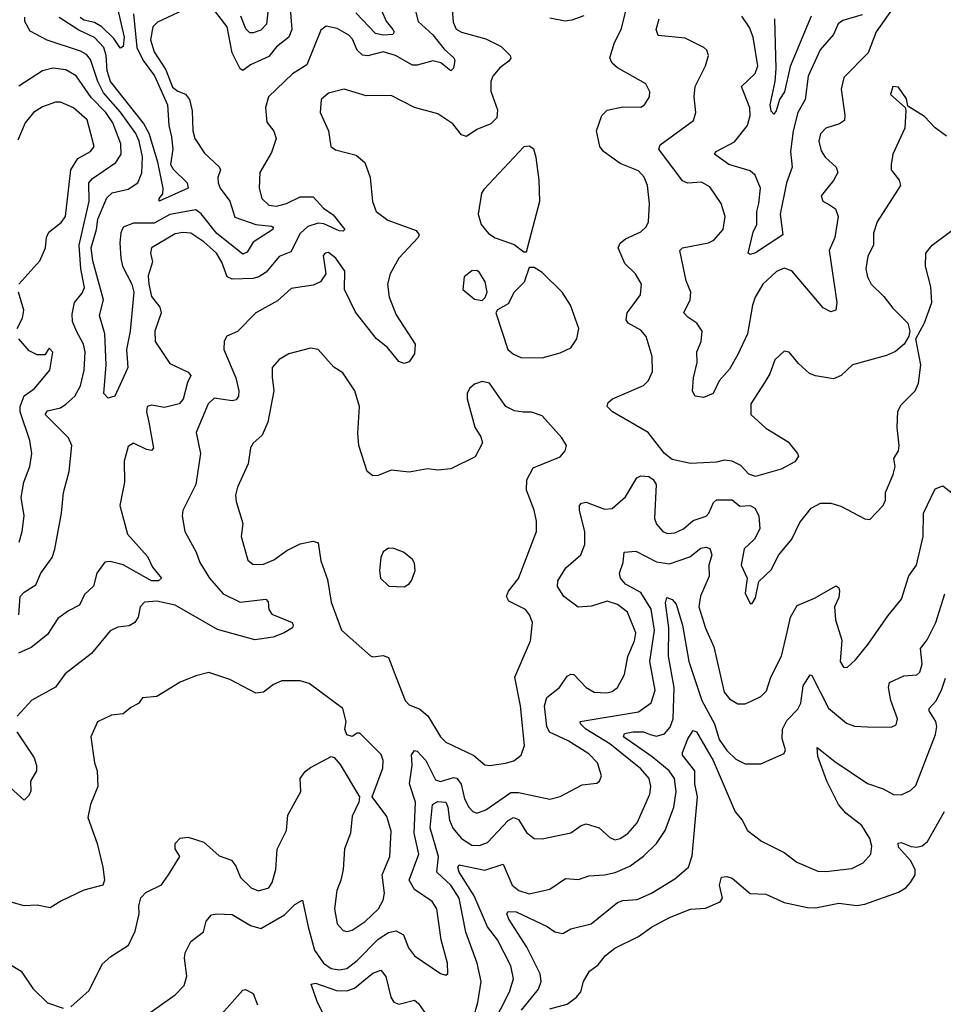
# Model space of a CAD drawing. Extents: x 2056909 to 2160450, y 827444 to 1016825.
# Tile 169 of 256: x 2140948 to 2144497, y 880707 to 884492. Entities that reach past the tile are written whole.
import ezdxf

# ---------------------------------------------------------------- set-up
doc = ezdxf.new("R2010")
doc.units = 0

msp = doc.modelspace()

# ---------------------------------------------------------------- linework, layer by layer
at = {"layer": '0CON10XD'}
for points in [[(2142448.2, 884605), (2142478.5, 884485), (2142535, 884434.3), (2142579.2, 884379.2), (2142615.5, 884345), (2142619.6, 884335), (2142615, 884306.2), (2142605, 884295.7), (2142565.8, 884325.8), (2142535, 884334.5), (2142475, 884316.7), (2142457.3, 884317.3), (2142392.1, 884355), (2142345, 884368.7), (2142285, 884352.8), (2142265, 884355.4), (2142244.8, 884374.8), (2142227.1, 884417.1), (2142213.1, 884433.1), (2142167.6, 884457.6), (2142125, 884467.1), (2142105, 884451.4), (2142050.8, 884319.2), (2141995.6, 884284.4), (2141904.6, 884195), (2141892.9, 884155), (2141897.9, 884097.9), (2141925, 884064), (2141933.3, 884035), (2141915, 883982), (2141870.8, 883905), (2141868.2, 883845), (2141878.8, 883805), (2141905, 883779.6), (2141934.8, 883774.8), (2141973.3, 883785), (2142025, 883811.4), (2142075, 883810.7), (2142115, 883768.2), (2142151.8, 883741.8), (2142197.1, 883685), (2142191.2, 883678.8), (2142175, 883680.9), (2142117.2, 883707.2), (2142095, 883709.7), (2142055, 883696.8), (2142025, 883670.6), (2141990, 883600), (2141945, 883581.9), (2141895, 883521.6), (2141866.8, 883503.2), (2141845, 883497.5), (2141765, 883495.3), (2141745, 883504.2), (2141725, 883559.6), (2141704.2, 883595), (2141655, 883638.2), (2141605, 883671.6), (2141575, 883674.7), (2141545, 883668.7), (2141454.2, 883615), (2141450, 883595), (2141458.6, 883561.4), (2141442.2, 883507.8), (2141444, 883475), (2141455, 883427.5), (2141486.5, 883386.5), (2141491.5, 883365), (2141466.9, 883295), (2141468.4, 883255), (2141525, 883170.4), (2141595, 883137.5), (2141605.7, 883125), (2141592.5, 883097.5), (2141576.3, 883033.7), (2141561.1, 883015), (2141505, 883002), (2141455, 883010.5), (2141438, 883005), (2141435.6, 882984.4), (2141444.5, 882945.5), (2141462.5, 882845), (2141455, 882836), (2141435, 882840.5), (2141385, 882864.4), (2141365, 882852), (2141350, 882795), (2141350.9, 882715), (2141333.3, 882625), (2141362.5, 882515), (2141438.5, 882428.5), (2141458.3, 882388.3), (2141492.5, 882345), (2141481.2, 882335), (2141455, 882335.5), (2141345, 882396.8), (2141295, 882410), (2141275, 882407.1), (2141244.5, 882365), (2141231.4, 882315), (2141197.1, 882282.9), (2141178.3, 882241.7), (2141135, 882220.4), (2141095, 882190.4), (2141055, 882128.5), (2140991.5, 882078.5), (2140942.8, 882057.2)], [(2142605.8, 884585), (2142613.1, 884483.1), (2142625, 884455.5), (2142645, 884444.1), (2142738.4, 884418.4), (2142798.5, 884388.5), (2142833.1, 884355), (2142835.6, 884344.4), (2142827.9, 884332.1), (2142792.6, 884307.4), (2142765.7, 884275), (2142757.8, 884255), (2142757.8, 884217.8), (2142783.5, 884145), (2142781.1, 884115), (2142757.9, 884092.1), (2142705, 884070.5), (2142665, 884043.3), (2142645, 884049.4), (2142611.9, 884091.9), (2142555, 884130.6), (2142465, 884154.4), (2142375, 884201.1), (2142278.9, 884198.9), (2142195, 884224.5), (2142135, 884210), (2142106.9, 884185), (2142102.2, 884135), (2142134.2, 884065), (2142143.3, 884005), (2142161.7, 883991.7), (2142241.3, 883971.3), (2142273.6, 883943.6), (2142294.4, 883885), (2142303, 883793), (2142317.8, 883755), (2142362.1, 883722.1), (2142471.8, 883681.8), (2142482.9, 883665), (2142479.4, 883655), (2142404.7, 883575.3), (2142370.8, 883515), (2142361.3, 883475), (2142367.5, 883425), (2142395, 883357.5), (2142466.9, 883245), (2142465, 883207.5), (2142445, 883177.5), (2142425, 883170.8), (2142405, 883178.8), (2142361.5, 883231.5), (2142319.4, 883265), (2142237.6, 883367.6), (2142195.5, 883455), (2142197.5, 883525), (2142163.3, 883575), (2142135, 883597.3), (2142121.2, 883595), (2142114.6, 883585.4), (2142124.2, 883515), (2142104.2, 883485), (2142075, 883471.2), (2141991.1, 883458.9), (2141938.3, 883411.7), (2141854.8, 883365.2), (2141785, 883294), (2141743.8, 883275), (2141733.2, 883256.8), (2141732.9, 883225), (2141777.9, 883115), (2141790, 883065), (2141788.7, 883045), (2141779.1, 883030.9), (2141765, 883027.5), (2141695, 883036.8), (2141671.8, 883015), (2141625.6, 882905), (2141642.5, 882825), (2141625.4, 882705), (2141574.3, 882605), (2141571.9, 882585), (2141581.9, 882525), (2141625.6, 882445), (2141640, 882405), (2141677.1, 882345), (2141730.4, 882285), (2141795, 882252.9), (2141893.3, 882265), (2141902.5, 882255), (2141905.6, 882225), (2141917.2, 882207.2), (2141994.4, 882174.4), (2141999.2, 882165), (2141995.8, 882155), (2141964.2, 882135.8), (2141921.5, 882118.5), (2141851.8, 882108.2), (2141708.6, 882148.6), (2141545, 882242.1), (2141475, 882257.3), (2141427.1, 882252.9), (2141411.5, 882235), (2141403.5, 882195), (2141390.6, 882175), (2141368.1, 882161.9), (2141325, 882157.7), (2141295, 882143.3), (2141224, 882056), (2141122.8, 881977.2), (2141085, 881926.5), (2140995, 881876.4), (2140938.9, 881815)], [(2141986.9, 884535), (2141993, 884455), (2141981.8, 884425), (2141935, 884388), (2141905, 884350.9), (2141835, 884318.8), (2141805, 884297.1), (2141795, 884303.8), (2141764.3, 884364.3), (2141745.5, 884465), (2141675, 884555.4)], [(2141905.8, 884555), (2141896.7, 884475), (2141875, 884451.8), (2141845, 884441.2), (2141831.7, 884441.7), (2141816.4, 884456.4), (2141797.6, 884505)], [(2144508.6, 884045), (2144466, 884076), (2144425, 884120), (2144360, 884160), (2144355, 884187.5), (2144325, 884232.5), (2144303.3, 884235), (2144293.3, 884205), (2144350, 884155), (2144353, 884143), (2144349.2, 884075), (2144302.5, 883975), (2144296, 883935), (2144296.2, 883915), (2144326.7, 883875), (2144332.5, 883855), (2144242.5, 883715), (2144228.3, 883671.7), (2144228.2, 883625), (2144207, 883583), (2144198.5, 883535), (2144205, 883503.3), (2144219.2, 883475), (2144268.4, 883428.4), (2144302.9, 883382.9), (2144360, 883325), (2144368, 883295), (2144364, 883275), (2144346.2, 883245), (2144312.8, 883217.2), (2144278.5, 883201.5), (2144147.5, 883165), (2144103.8, 883125), (2144075, 883111.4), (2144005, 883122.9), (2143982.6, 883132.6), (2143940.2, 883170.2), (2143905, 883213.8), (2143885, 883218), (2143849.2, 883185), (2143829.8, 883130.2), (2143810.7, 883099.3), (2143756.7, 883015), (2143757.8, 882975), (2143815, 882921.9), (2143900, 882870), (2143936.7, 882825), (2143940, 882815), (2143926.8, 882793.2), (2143873.3, 882765), (2143775, 882736), (2143750, 882745), (2143718.3, 882778.3), (2143685, 882795.7), (2143655, 882798.6), (2143625, 882790.8), (2143525, 882785.7), (2143455, 882801.9), (2143425, 882824.3), (2143362.9, 882905), (2143225.8, 882985), (2143205.7, 883005), (2143208.9, 883021.1), (2143226, 883035), (2143345, 883085.6), (2143363.5, 883105), (2143380, 883140), (2143377.7, 883197.7), (2143354.6, 883274.6), (2143335, 883298.1), (2143286.2, 883325), (2143278.8, 883338.8), (2143282.5, 883365), (2143305, 883395.8), (2143333.1, 883435), (2143336.9, 883475), (2143314.3, 883515), (2143272.9, 883555), (2143246.9, 883615), (2143255, 883632.5), (2143275, 883649.4), (2143335, 883677.1), (2143354.6, 883695.4), (2143364.5, 883715), (2143367.5, 883785), (2143360.4, 883855), (2143347.3, 883887.3), (2143325, 883910.5), (2143255, 883938.8), (2143191.1, 883985), (2143177.5, 884005), (2143164.4, 884065), (2143185, 884123.8), (2143205, 884144.3), (2143265, 884157.5), (2143334.4, 884155.6), (2143348, 884165), (2143368, 884195), (2143369.2, 884215), (2143354, 884245), (2143245, 884306.9), (2143224.6, 884324.6), (2143215.6, 884345), (2143233.8, 884405), (2143259.1, 884455), (2143284.6, 884555)], [(2144315, 884554.2), (2144239.1, 884445), (2144207.8, 884365), (2144115, 884270), (2144103.8, 884225), (2144118.8, 884125), (2144116.7, 884105), (2144097.6, 884092.4), (2144045, 884075.6), (2144025, 884053.8), (2144018.5, 884025), (2144027.6, 883987.6), (2144043.3, 883963.3), (2144084.6, 883924.6), (2144091.5, 883905), (2144075, 883874.3), (2144027.5, 883815), (2144034, 883795), (2144059.5, 883780.5), (2144082.7, 883765), (2144092.7, 883735), (2144079.6, 883655), (2144058.7, 883605), (2144087.9, 883405), (2144084.3, 883375.7), (2144065, 883369.2), (2144035.7, 883385), (2143915, 883527.3), (2143885, 883536.7), (2143855.2, 883524.8), (2143802.9, 883475), (2143774.2, 883425.8), (2143763.2, 883395), (2143744.8, 883285.2), (2143707.8, 883205), (2143675, 883149.4), (2143635.9, 883104.1), (2143612.9, 883055), (2143575, 883039.5), (2143543.3, 883045), (2143533.6, 883063.6), (2143536.5, 883115), (2143551.2, 883175), (2143549.5, 883215), (2143566.4, 883255), (2143570.6, 883295), (2143550, 883325), (2143515, 883349.2), (2143500, 883365), (2143523.5, 883415), (2143526.7, 883445), (2143508.5, 883488.5), (2143484.3, 883605), (2143495, 883615.5), (2143595, 883634.5), (2143615, 883644.4), (2143650.9, 883685), (2143659.1, 883735), (2143643.6, 883785), (2143599.4, 883849.4), (2143567.3, 883867.3), (2143515, 883863.6), (2143495, 883872.2), (2143403.6, 883995), (2143409.1, 884010.9), (2143537.3, 884105), (2143545.4, 884135), (2143539.6, 884195), (2143543.1, 884235), (2143583.1, 884315), (2143594.2, 884355), (2143588, 884375), (2143576, 884385), (2143505, 884421.2), (2143401.4, 884431.4), (2143392.9, 884455), (2143404.8, 884495.2)], [(2141615, 884546.9), (2141477.7, 884482.3), (2141459.1, 884465), (2141450.4, 884415), (2141465, 884368.8), (2141508.9, 884298.9), (2141535, 884232.9), (2141555, 884216.9), (2141585.3, 884205.3), (2141600.7, 884185), (2141611.3, 884141.3), (2141613, 884065), (2141620.3, 884035), (2141658.7, 883978.7), (2141715, 883926.4), (2141720, 883915), (2141709.7, 883885), (2141710.7, 883865), (2141718.7, 883845), (2141755.6, 883795), (2141775, 883732.9), (2141855.3, 883705.3), (2141915, 883698), (2141921.4, 883695), (2141920.5, 883685), (2141845, 883637.5), (2141821.6, 883598.4), (2141805, 883590.8), (2141705, 883670.8), (2141645, 883746.3), (2141625, 883761.3), (2141525, 883743), (2141465, 883710), (2141385, 883709.9), (2141346, 883694), (2141336.7, 883673.3), (2141332.2, 883635), (2141336.6, 883575), (2141343.5, 883545), (2141378.5, 883475), (2141386.7, 883445), (2141372, 883295), (2141358.5, 883225), (2141363.8, 883155), (2141355, 883134.6), (2141313.1, 883045), (2141287.5, 883037.5), (2141270.9, 883055), (2141280, 883165), (2141275.7, 883285), (2141254.6, 883355), (2141270.4, 883415), (2141229.3, 883565), (2141223.2, 883615), (2141243.5, 883685), (2141247.7, 883725), (2141282.5, 883807.5), (2141303.2, 883826.8), (2141365, 883840.4), (2141401.8, 883865), (2141417.1, 883902.9), (2141419.4, 883965), (2141407, 884025), (2141393.9, 884055), (2141335, 884136.8), (2141270.4, 884210.4), (2141247.8, 884255), (2141219.6, 884339.6), (2141205, 884357.8), (2141181.3, 884371.3), (2141053.7, 884413.7), (2140987.8, 884447.8), (2140967.5, 884485), (2140967.7, 884502.3)], [(2141385.2, 884514.8), (2141398.7, 884385), (2141422.2, 884335), (2141466.3, 884276.3), (2141516, 884165), (2141521.1, 884085), (2141531.8, 884041.8), (2141536.1, 883995), (2141527.4, 883935), (2141537.8, 883917.8), (2141591.8, 883865), (2141595.6, 883845), (2141483.8, 883795), (2141484.4, 883805), (2141497.8, 883822.2), (2141499.2, 883845), (2141479, 883945), (2141445.1, 884055.1), (2141424.2, 884094.2), (2141296.3, 884255), (2141284.4, 884295), (2141280.7, 884355), (2141271.4, 884385), (2141235, 884423), (2141175, 884451.3), (2141100.2, 884500.2)], [(2141323.2, 884535), (2141349.7, 884425), (2141345, 884388.9), (2141335, 884382.7), (2141330.8, 884389.2), (2141309.5, 884419.5), (2141263.4, 884465), (2141235, 884481.9), (2141195, 884490.2), (2141180, 884500)], [(2142339.8, 884525), (2142356.5, 884486.5), (2142382.3, 884455), (2142386.8, 884445), (2142382, 884435), (2142345, 884432), (2142315, 884438.5), (2142238.9, 884518.9)], [(2143115, 884507.3), (2143069.9, 884490.1), (2143044.1, 884485.9), (2142985, 884498.2)], [(2144185, 884510.4), (2144111.1, 884488.9), (2144093.2, 884476.8), (2144075.3, 884434.7), (2144024, 884376), (2143977.5, 884275), (2143965.3, 884185), (2143938, 884135), (2143919.5, 884065), (2143909.8, 883985), (2143915.8, 883925), (2143894.5, 883865), (2143870.4, 883745), (2143880, 883665), (2143775, 883595.5), (2143755, 883590), (2143746.7, 883595), (2143766.1, 883675), (2143780.4, 883705), (2143780.5, 883755), (2143787.4, 883785), (2143793.8, 883845), (2143774, 883895), (2143755, 883911.2), (2143673.1, 883935), (2143618.1, 883975), (2143624.2, 883985.8), (2143695, 884022.5), (2143744.7, 884085.3), (2143754, 884124), (2143753, 884153), (2143720.9, 884235), (2143774.1, 884285), (2143783.5, 884315), (2143765.8, 884425), (2143751.5, 884461.5), (2143723.2, 884505)], [(2143988.4, 884505), (2143908.1, 884311.9), (2143887.1, 884215), (2143866.9, 884185), (2143855, 884141.2), (2143845, 884129.2), (2143835, 884140.8), (2143831.7, 884165), (2143850.3, 884255), (2143854, 884305), (2143849.1, 884495)], [(2140944.7, 882205), (2140950.4, 882275), (2140965, 882291.5), (2141009.6, 882320.4), (2141029.3, 882365), (2141072.5, 882425), (2141083, 882457), (2141108, 882595), (2141115.8, 882675), (2141138.6, 882755), (2141148.4, 882855), (2141135.2, 882885.2), (2141045.9, 882975), (2141055, 882988.6), (2141105, 883000.3), (2141125, 883013.7), (2141160.5, 883045), (2141181, 883085), (2141196, 883145), (2141199.5, 883215), (2141192.6, 883245), (2141166.8, 883295), (2141151.4, 883331.4), (2141149.6, 883360.4), (2141158.8, 883405), (2141188.6, 883441.4), (2141196.9, 883463.1), (2141182.3, 883535), (2141176.8, 883625), (2141215.2, 883795), (2141214, 883865), (2141227.8, 883882.2), (2141317.3, 883942.7), (2141337.8, 883975), (2141336.4, 884015), (2141306.2, 884095), (2141279.2, 884135), (2141223, 884193), (2141165, 884276), (2141125, 884299.7), (2141074.7, 884305.3), (2141035, 884296.1), (2140945, 884236.8)], [(2140944.5, 883475), (2141025.7, 883565), (2141046.9, 883615), (2141050.8, 883655), (2141060, 883675), (2141107.5, 883712.5), (2141123.5, 883735), (2141144.8, 883915), (2141171, 883959), (2141220.5, 883985), (2141233.8, 884005), (2141206.9, 884106.9), (2141155, 884152.7), (2141105, 884175.5), (2141085, 884175.5), (2141035, 884157.3), (2141000.5, 884135), (2140968.5, 884095), (2140940.4, 884029.6)], [(2142895, 883600), (2142946.9, 883795), (2142944.4, 883875), (2142932.1, 883962.1), (2142923.8, 883993.8), (2142905, 884006.2), (2142885, 884004), (2142730.9, 883839.1), (2142722.9, 883825), (2142709.4, 883745), (2142720.6, 883705), (2142749.8, 883669.8), (2142775, 883654.2), (2142847.7, 883627.7), (2142885, 883600), (2142895, 883600)], [(2142056.7, 881005), (2142080.3, 880915), (2142115, 880866.1), (2142145.2, 880845.2), (2142175, 880839.5), (2142205, 880845.3), (2142245, 880875.3), (2142325, 880958.1), (2142365, 880982.8), (2142395, 880990), (2142422.5, 880975), (2142441.8, 880925), (2142465, 880894.2), (2142565, 880826.2), (2142585, 880820), (2142593.6, 880826.4), (2142591.4, 880865), (2142567.9, 880955), (2142550.8, 881075), (2142532.8, 881102.8), (2142465, 881148.2), (2142444.2, 881185), (2142481.9, 881285), (2142464.1, 881365), (2142468.5, 881485), (2142445.2, 881555), (2142456, 881626), (2142453.7, 881666.3), (2142465, 881683.1), (2142475, 881680), (2142508, 881645), (2142545, 881570.3), (2142565, 881564.3), (2142615, 881579.2), (2142627, 881577), (2142643.8, 881553.8), (2142657.2, 881497.2), (2142673.2, 881465), (2142688.7, 881448.7), (2142705, 881442.1), (2142739.4, 881455), (2142835, 881521.6), (2142865, 881521.9), (2142985, 881495.4), (2143025, 881506.2), (2143109.5, 881550.5), (2143165, 881557.1), (2143175.7, 881565), (2143183.1, 881585), (2143168.2, 881635), (2143135, 881669.6), (2143055, 881719.7), (2142983.6, 881753.6), (2142973.5, 881775), (2142963.9, 881855), (2142973.8, 881886.2), (2143021.5, 881925), (2143051.7, 881968.3), (2143065, 881976.9), (2143077.1, 881975), (2143125, 881925.5), (2143155, 881907.5), (2143204.5, 881904.5), (2143225, 881910.4), (2143244.7, 881925.3), (2143271.8, 881975), (2143284.5, 882044.5), (2143310.6, 882105), (2143314.8, 882135), (2143282.7, 882215), (2143244.8, 882244.8), (2143205, 882256.9), (2143145, 882238.2), (2143093.4, 882233.4), (2143038.1, 882275), (2143013.8, 882313.8), (2143015.4, 882335), (2143046.2, 882385), (2143104.4, 882435), (2143118.8, 882475), (2143119.6, 882525), (2143099.1, 882605), (2143099.4, 882625), (2143106.4, 882633.6), (2143125, 882637.3), (2143195, 882611.1), (2143225, 882613.3), (2143275, 882658.1), (2143319.2, 882730.8), (2143335, 882738.8), (2143365, 882735.6), (2143381.4, 882725), (2143393.5, 882705), (2143387.5, 882575), (2143395, 882553.1), (2143419.4, 882525), (2143436.9, 882516.9), (2143465, 882519.6), (2143498.6, 882535), (2143535, 882566.5), (2143585, 882583.8), (2143596.2, 882595), (2143613.5, 882636.5), (2143625, 882646.9), (2143685, 882647.1), (2143715, 882622.5), (2143755, 882624.4), (2143772.5, 882615), (2143788.2, 882585), (2143792.2, 882535), (2143771.9, 882495), (2143731.2, 882458.8), (2143720.4, 882395), (2143743.1, 882345), (2143735, 882287.5), (2143755, 882247.5), (2143761.7, 882248.3), (2143775, 882270), (2143788, 882332), (2143835, 882378), (2143864.7, 882435.3), (2143914.2, 882495), (2143945, 882558.8), (2143988.8, 882615), (2144025, 882634.2), (2144065, 882634.3), (2144102.6, 882622.6), (2144195, 882574), (2144215, 882571.2), (2144265.6, 882625), (2144274.2, 882645), (2144274, 882675), (2144303.9, 882743.9), (2144311.2, 882775), (2144306.7, 882805), (2144324, 882835), (2144327.5, 882855), (2144320, 882925), (2144322.4, 882987.6), (2144335, 883012), (2144388, 883065), (2144401.2, 883095), (2144410, 883165), (2144391.2, 883265), (2144425, 883327.5), (2144452.2, 883405), (2144449.1, 883465), (2144427.9, 883545), (2144429.1, 883595), (2144454, 883626), (2144534.6, 883685.4)], [(2142955, 883192.9), (2143025, 883212), (2143065, 883231.2), (2143088.8, 883265), (2143096, 883305), (2143064.2, 883394.2), (2143032.5, 883445), (2142955, 883520), (2142925, 883540), (2142905, 883540), (2142886.8, 883483.2), (2142848, 883445), (2142825, 883400), (2142783.3, 883376.7), (2142777.5, 883365), (2142823.3, 883225), (2142845, 883206), (2142873.2, 883193.2), (2142955, 883192.9)], [(2142725, 883413.3), (2142736.2, 883423.8), (2142743.8, 883445), (2142735.8, 883485), (2142715, 883520), (2142705, 883527.5), (2142685, 883527.1), (2142655.7, 883504.3), (2142650, 883455), (2142695, 883418), (2142725, 883413.3)], [(2140938.9, 883305), (2140958.8, 883345), (2140963.8, 883375), (2140943.1, 883445)], [(2140946.6, 882483.4), (2140957.9, 882525), (2140965.6, 882585), (2140953.6, 882655), (2140964.5, 882715), (2140987.3, 882775), (2140994.5, 882825), (2140986.5, 882875), (2140949.4, 882985), (2140949.2, 883005), (2140965, 883046.2), (2141004.4, 883075), (2141064.2, 883145), (2141075.8, 883214.2), (2141060.7, 883229.3), (2141045, 883203.3), (2141015, 883203.3), (2140985, 883219.5), (2140944.6, 883265)], [(2142755, 881625.4), (2142815, 881634), (2142846.7, 881643.3), (2142874.2, 881665), (2142888, 881702), (2142871.9, 881855), (2142850.3, 881965), (2142911.1, 882105), (2142918.9, 882175), (2142907.3, 882205), (2142891.1, 882225), (2142827.5, 882257.5), (2142818.6, 882275), (2142825.6, 882295), (2142865, 882344.2), (2142933.8, 882525), (2142934, 882564), (2142925, 882606.7), (2142895.7, 882684.3), (2142896.5, 882723.5), (2142921.1, 882768.9), (2143025, 882811.4), (2143044.3, 882835), (2143049.2, 882855), (2143031.4, 882885), (2142955, 882969.4), (2142915, 882983.1), (2142883, 882983), (2142849.1, 882989.1), (2142815.8, 883005.8), (2142752.5, 883095), (2142725, 883101.2), (2142695, 883091.2), (2142676.7, 883075), (2142667.5, 883055), (2142666.7, 883035), (2142696.1, 882926.1), (2142719.2, 882889.2), (2142726.7, 882865), (2142698.5, 882811.5), (2142605, 882765.6), (2142555, 882761.1), (2142514.3, 882765.7), (2142445, 882752.9), (2142375, 882760.8), (2142325, 882740), (2142305, 882738.8), (2142282.9, 882755), (2142251.1, 882855), (2142247.4, 882902.6), (2142254.2, 883005), (2142235.4, 883065.4), (2142190, 883135), (2142155, 883156.9), (2142095, 883224.2), (2142065, 883230), (2141982.4, 883207.6), (2141945, 883185.5), (2141918.5, 883155), (2141917.6, 883117.6), (2141923.9, 883066.1), (2141901.8, 882945), (2141880, 882895), (2141845.6, 882864.4), (2141835, 882846.7), (2141825.5, 882785), (2141784.6, 882695), (2141777.7, 882665), (2141779.6, 882639.6), (2141805.4, 882555.4), (2141798.8, 882505), (2141824.6, 882414.6), (2141845, 882398.5), (2141885, 882399.6), (2141924.7, 882415.3), (2141975, 882452.1), (2142025, 882477.9), (2142075, 882487.5), (2142095, 882480.8), (2142105, 882412.5), (2142130.2, 882340.2), (2142145, 882253.3), (2142184.4, 882145), (2142296.4, 882046.4), (2142305, 882042.5), (2142345, 882048.8), (2142365, 882040), (2142394, 881964), (2142429.4, 881875), (2142445, 881858.9), (2142485, 881841.8), (2142516.7, 881816.7), (2142564.6, 881735), (2142585, 881714.5), (2142693.2, 881663.2), (2142735, 881628.2), (2142755, 881625.4)], [(2142691, 880655), (2142708.9, 880715), (2142721.2, 880795), (2142706, 880866), (2142662.4, 880985), (2142636.6, 881115), (2142605.1, 881165.1), (2142550.9, 881215), (2142557, 881275), (2142525.7, 881385.7), (2142534.3, 881475.7), (2142555, 881487.3), (2142585, 881484.6), (2142593.3, 881465), (2142599.6, 881415), (2142612.4, 881385), (2142645, 881344.3), (2142685, 881319.5), (2142715, 881318.1), (2142745, 881329.2), (2142825, 881413.5), (2142845, 881426), (2142865, 881417.5), (2142895, 881368.1), (2142925, 881344.4), (2142955, 881343.6), (2143065, 881366.9), (2143105, 881394.6), (2143125, 881400.6), (2143175, 881386.1), (2143215, 881348.2), (2143235, 881340), (2143255, 881344.6), (2143285, 881363.4), (2143320.9, 881405), (2143369.5, 881515), (2143373.5, 881545), (2143366.5, 881575), (2143335, 881612.1), (2143215, 881708.4), (2143122.8, 881765), (2143102.1, 881785), (2143101.4, 881795), (2143325, 881831.4), (2143374.4, 881865.6), (2143389.7, 881915), (2143369.6, 882025), (2143386.7, 882145), (2143373.6, 882226.4), (2143335, 882290.8), (2143275, 882322.3), (2143256.8, 882345), (2143253.1, 882365), (2143266.2, 882406.2), (2143270, 882445), (2143315, 882449.2), (2143395, 882408.1), (2143445, 882400.7), (2143523.1, 882426.9), (2143565, 882461.2), (2143585.2, 882465.2), (2143599.8, 882459.8), (2143606.8, 882435), (2143595.3, 882395), (2143597.2, 882352.8), (2143563.3, 882276.7), (2143556.8, 882235), (2143583.4, 882153.4), (2143615, 882082), (2143655, 881907.5), (2143675, 881881.1), (2143707.3, 881862.7), (2143735, 881862.9), (2143758, 881872), (2143795, 881890.8), (2143817.6, 881912.4), (2143833.9, 881965), (2143875, 882046), (2143897.3, 882137.3), (2143909.5, 882195), (2143935, 882240.5), (2144001.7, 882268.3), (2144085.6, 882315.6), (2144095, 882308.8), (2144097.9, 882295), (2144095, 882271.2), (2144078.8, 882235), (2144083.1, 882185), (2144107, 882107), (2144100, 882025), (2144112.7, 882002.7), (2144127.9, 882002.1), (2144159, 882031), (2144207.9, 882092.1), (2144285, 882202.5), (2144336.5, 882265), (2144364.5, 882355), (2144393.5, 882395), (2144418.8, 882505), (2144420.8, 882595), (2144465, 882688.6), (2144495, 882700.8), (2144541.4, 882665)], [(2142425, 882312.5), (2142445, 882323.8), (2142455, 882337.5), (2142468, 882375), (2142465, 882402.5), (2142456.9, 882416.9), (2142423.3, 882445), (2142385, 882460), (2142365, 882461.2), (2142345, 882446.7), (2142336, 882425), (2142330, 882375), (2142334.4, 882345), (2142366.7, 882315), (2142425, 882312.5)], [(2142762.9, 880625), (2142829.7, 880755), (2142844.7, 880805), (2142834.7, 880855), (2142783.3, 880955), (2142745.8, 881005.8), (2142694.6, 881125), (2142637, 881215), (2142631.1, 881235), (2142637.1, 881242.9), (2142735, 881223.6), (2142805, 881245.6), (2142840.8, 881165), (2142865.6, 881145), (2142905, 881132.4), (2142985, 881150), (2143045, 881191.4), (2143095, 881186.7), (2143135, 881201.8), (2143194.7, 881204.7), (2143235.6, 881214.4), (2143291.9, 881238.1), (2143345, 881277.1), (2143394.4, 881325.6), (2143428, 881375), (2143461.6, 881465), (2143470, 881525), (2143464.2, 881575), (2143443.1, 881605), (2143378.5, 881658.5), (2143268.3, 881735), (2143271.2, 881748.8), (2143305, 881754.8), (2143344.2, 881754.2), (2143370.5, 881745), (2143395, 881738), (2143425, 881746.5), (2143447.6, 881772.4), (2143458.3, 881805), (2143462.3, 881925), (2143441.1, 882045), (2143442.2, 882155), (2143429.6, 882250.4), (2143435, 882270.6), (2143455, 882263.8), (2143469.7, 882245), (2143494.2, 882165), (2143519.2, 882025), (2143569, 881875), (2143617.5, 881785), (2143635.6, 881725), (2143665, 881682.8), (2143699.2, 881649.2), (2143735, 881631.2), (2143795, 881632.2), (2143885, 881671.2), (2143890.8, 881685), (2143878, 881728), (2143878.8, 881765), (2143895, 881798.2), (2143938.2, 881841.8), (2143949.8, 881865), (2143958.2, 881931.8), (2143985, 881973.3), (2143991.7, 881971.7), (2144055, 881845.4), (2144125, 881787.5), (2144155, 881776.4), (2144205, 881773.5), (2144297, 881773), (2144315, 881781.2), (2144320.8, 881805), (2144295.3, 881875.3), (2144286.5, 881925), (2144289.6, 881945), (2144345, 881969.5), (2144395, 881973.6), (2144406.4, 881983.6), (2144415.9, 882015), (2144409.6, 882075), (2144435, 882108.5), (2144467.6, 882175), (2144502.4, 882285)], [(2141520, 881205), (2141562.9, 881275), (2141545.5, 881305.5), (2141545.6, 881325), (2141565, 881346.4), (2141595, 881349.5), (2141655, 881331.2), (2141715, 881278.2), (2141761.2, 881261.2), (2141778, 881238), (2141796, 881195), (2141838, 881155), (2141865, 881143.6), (2141905, 881154.6), (2141918.2, 881175), (2141932.7, 881225), (2141936.7, 881303.3), (2141972.5, 881375), (2141977.9, 881435), (2142028, 881525), (2142026, 881575), (2142045, 881602), (2142065, 881618), (2142145, 881660), (2142155.9, 881655.9), (2142179.1, 881629.1), (2142254.2, 881505), (2142251.4, 881485), (2142225, 881430), (2142219.2, 881365), (2142195.4, 881305), (2142191.1, 881225), (2142182, 881185), (2142165.9, 881145), (2142157.3, 881075), (2142167.3, 881017.3), (2142191.2, 880991.2), (2142205, 880987.3), (2142225, 880991.8), (2142275, 881026), (2142327.2, 881075), (2142345, 881107.5), (2142350, 881135), (2142340.3, 881205), (2142369.6, 881275), (2142375, 881372.5), (2142358.9, 881428.9), (2142302, 881505), (2142343.3, 881615), (2142344.5, 881645), (2142337.1, 881667.1), (2142255, 881750), (2142245, 881750), (2142225, 881736.7), (2142205, 881743.3), (2142196.7, 881765), (2142202.5, 881795), (2142190, 881845), (2142060.6, 881940.6), (2142025, 881950.5), (2141955, 881950.5), (2141923.4, 881936.6), (2141885, 881907.8), (2141855, 881903.3), (2141755.4, 881955.4), (2141675, 881982.9), (2141625, 881970), (2141564.5, 881945.5), (2141475, 881891.2), (2141420, 881885), (2141405, 881864), (2141375, 881848.6), (2141346.2, 881823.8), (2141301.2, 881818.8), (2141246.4, 881793.6), (2141221.2, 881735), (2141235.8, 881635), (2141245.8, 881605), (2141247.9, 881545), (2141220.5, 881475), (2141210, 881425), (2141245.5, 881325), (2141267.5, 881235), (2141273.3, 881185), (2141267.5, 881165), (2141195, 881145.7), (2141105.5, 881104.5), (2141065, 881078.6), (2141015, 881088.1), (2140965, 881086.5), (2140915, 881099.5)], [(2142875.7, 880685), (2142941.9, 880765), (2142951.9, 880795), (2142947.8, 880825), (2142896.6, 880926.6), (2142827.2, 881035), (2142820, 881055), (2142825.4, 881064.6), (2142855, 881062.6), (2142975, 881006.7), (2143003.8, 880986.2), (2143035, 880980), (2143065, 880997.7), (2143143.2, 881016.8), (2143245, 881098.8), (2143265, 881106.8), (2143319.9, 881110.1), (2143375.8, 881134.2), (2143465, 881189.6), (2143517.1, 881235), (2143531.8, 881278.2), (2143551.9, 881505), (2143542.1, 881555), (2143541.8, 881605), (2143494.5, 881665), (2143494.5, 881675), (2143515, 881727.8), (2143535, 881760), (2143548.5, 881755), (2143612.9, 881645), (2143697.3, 881447.3), (2143724.5, 881415), (2143745, 881376), (2143798, 881335), (2143885, 881290.8), (2143933.7, 881253.7), (2144015, 881219.1), (2144045, 881217.3), (2144145, 881229.3), (2144189.1, 881250.9), (2144218.8, 881285), (2144221.8, 881315), (2144214.7, 881345), (2144184, 881395), (2144122.4, 881442.4), (2144093.9, 881475), (2144049.8, 881565), (2144015, 881660), (2144012.5, 881695), (2144080.5, 881640.5), (2144205, 881555.6), (2144266, 881536), (2144305, 881514.5), (2144335, 881512.5), (2144371.1, 881528.9), (2144391.5, 881548.5), (2144467.2, 881745), (2144472.2, 881775), (2144468.3, 881795), (2144442.7, 881835), (2144442.9, 881845), (2144468, 881872), (2144490.3, 881915), (2144505, 881961.4)], [(2140936.9, 881755), (2141003.3, 881655), (2141012.9, 881625), (2141012, 881605), (2140990, 881565), (2140991.2, 881525), (2140981.7, 881508.3), (2140965, 881492.5), (2140885, 881564.6)], [(2144195, 881091.8), (2144325, 881138.8), (2144352.2, 881155), (2144370.3, 881175), (2144388.8, 881205), (2144389.1, 881225), (2144370.5, 881260.5), (2144325, 881311.2), (2144323.2, 881326.8), (2144335, 881330), (2144373.6, 881313.6), (2144395, 881311.8), (2144415, 881317.1), (2144436.6, 881333.4), (2144501.8, 881448.2)], [(2141145, 880697.1), (2141215, 880760), (2141265, 880862), (2141298.3, 880891.7), (2141365.5, 880934.5), (2141392, 880988), (2141407.5, 881055), (2141405.8, 881085.8), (2141413, 881117), (2141432.5, 881137.5), (2141493.1, 881166.9), (2141520, 881205)], [(2142985, 880690.5), (2143052, 880708), (2143087.8, 880735), (2143104.5, 880755), (2143114.5, 880795.5), (2143137.5, 880835), (2143171.1, 880858.9), (2143198.6, 880895), (2143235, 880923.6), (2143325, 880967.9), (2143375, 881003.3), (2143445, 881040.8), (2143525, 881072.7), (2143582.7, 881077.3), (2143639.3, 881100.7), (2143648.1, 881115), (2143636.4, 881165), (2143645, 881195.8), (2143665, 881198.2), (2143685, 881192.1), (2143755, 881132.9), (2143815, 881130.9), (2143885, 881098.4), (2143975, 881080), (2144005, 881078.5), (2144095, 881096.3), (2144165, 881086.6), (2144195, 881091.8)], [(2141440.4, 880669.6), (2141545, 880744.2), (2141580.2, 880779.8), (2141590.6, 880815), (2141581.4, 880885), (2141584.4, 880905), (2141605, 880949.4), (2141654.4, 880985.6), (2141665, 881026.7), (2141685, 881050.8), (2141705, 881055.8), (2141765, 881052.3), (2141835, 881010.5), (2141875, 880999.3), (2141965, 881051.2), (2142005, 881091.4), (2142035, 881107.5), (2142056.7, 881005)], [(2140603.2, 880595), (2140689.2, 880745), (2140715, 880770), (2140765, 880800), (2140815, 880850), (2140842.5, 880867.5), (2140865, 880871.9), (2140905, 880864.4), (2140954.2, 880835), (2140998.8, 880768.8), (2141055, 880712.9), (2141115, 880693.1)], [(2142119.9, 880659.9), (2142091.8, 880715), (2142067.8, 880785), (2142085, 880788.4), (2142165, 880760.8), (2142205, 880758.9), (2142235, 880769.8), (2142305, 880826.9), (2142335, 880839.1), (2142354.8, 880814.8), (2142373.6, 880735), (2142385, 880715.5), (2142405, 880707.7), (2142465, 880723.3), (2142480.8, 880710.8), (2142515, 880661.1)], [(2141715, 880659.6), (2141805, 880761.2), (2141815, 880764), (2141845, 880748.8), (2141861.8, 880705)]]:
    msp.add_lwpolyline(points, dxfattribs=at)

doc.saveas('drawing.dxf')
